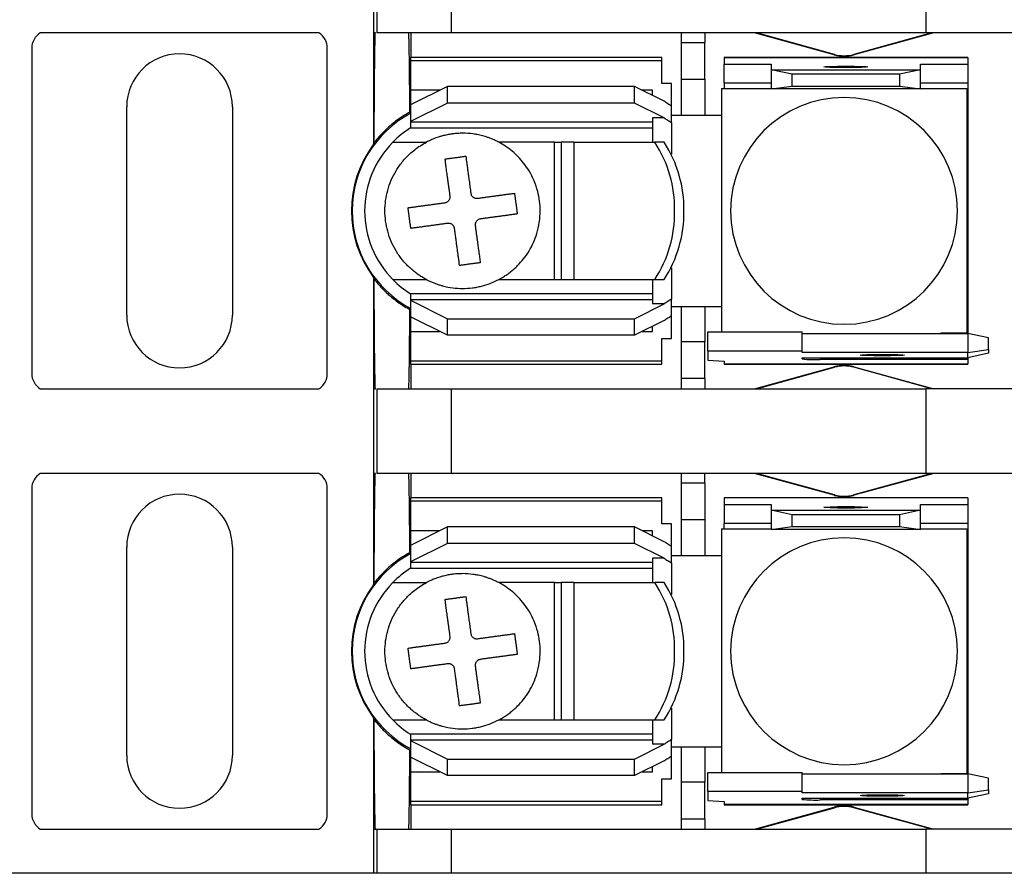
# Model space of a CAD drawing. Header units: millimetres. Extents: x 19 to 819, y 19 to 629.
# Tile 6 of 17: x 194 to 236, y 462 to 498. Entities that reach past the tile are written whole.
import ezdxf

# ---------------------------------------------------------------- set-up
doc = ezdxf.new("R2010")
doc.units = ezdxf.units.MM
doc.header["$LTSCALE"] = 3

msp = doc.modelspace()

# ---------------------------------------------------------------- linework, layer by layer
for p, q in [((209.214, 501.512), (209.214, 497.91)), ((209.353, 501.512), (209.353, 497.91)), ((212.528, 497.91), (212.528, 501.512)), ((232.709, 501.512), (232.709, 497.91)), ((206.885, 497.91), (195.033, 497.91)), ((209.29, 497.91), (209.214, 497.91)), ((209.214, 497.91), (209.214, 493.173)), ((212.528, 497.91), (209.353, 497.91)), ((210.801, 497.91), (210.801, 496.869)), ((232.709, 497.91), (212.528, 497.91)), ((222.295, 497.91), (222.295, 497.499)), ((223.311, 497.91), (223.311, 497.499)), ((228.811, 496.976), (225.419, 497.91)), ((228.817, 496.997), (225.503, 497.91)), ((232.956, 497.91), (229.641, 496.997)), ((233.039, 497.91), (229.647, 496.976)), ((239.059, 497.91), (232.709, 497.91)), ((194.672, 497.262), (194.672, 483.419)), ((207.245, 483.419), (207.245, 497.262)), ((222.295, 497.499), (223.311, 497.499)), ((222.295, 497.499), (222.295, 495.946)), ((223.311, 495.946), (223.311, 497.499)), ((221.482, 496.869), (210.789, 496.869)), ((210.789, 496.869), (210.789, 496.737)), ((221.482, 496.737), (221.482, 496.869)), ((234.487, 496.869), (224.124, 496.869)), ((224.124, 496.869), (224.124, 496.868)), ((224.124, 496.868), (224.124, 496.585)), ((224.124, 496.868), (234.487, 496.868)), ((228.811, 496.976), (228.817, 496.997)), ((229.641, 496.997), (229.647, 496.976)), ((234.487, 496.868), (234.487, 496.585)), ((210.789, 496.737), (221.482, 496.737)), ((210.789, 496.737), (210.789, 495.472)), ((221.482, 495.766), (221.482, 496.737)), ((224.124, 496.585), (226.13, 496.585)), ((224.124, 495.773), (224.124, 496.585)), ((226.13, 496.585), (226.13, 496.339)), ((226.13, 496.339), (226.13, 495.527)), ((227.019, 496.152), (226.13, 496.339)), ((226.13, 496.339), (232.48, 496.339)), ((232.48, 496.339), (231.591, 496.152)), ((232.48, 496.339), (232.48, 496.585)), ((232.48, 496.585), (234.487, 496.585)), ((232.48, 495.527), (232.48, 496.339)), ((234.487, 496.585), (234.487, 495.773)), ((222.295, 495.946), (223.311, 495.946)), ((222.295, 495.946), (222.295, 494.405)), ((223.311, 495.946), (223.311, 494.405)), ((227.019, 495.653), (227.019, 496.152)), ((231.591, 496.152), (227.019, 496.152)), ((231.591, 496.152), (231.591, 495.653)), ((212.363, 495.634), (210.789, 494.847)), ((220.314, 495.634), (212.363, 495.634)), ((212.363, 494.93), (212.363, 495.634)), ((220.314, 494.93), (220.314, 495.634)), ((221.574, 495.004), (220.314, 495.634)), ((221.888, 495.766), (221.482, 495.766)), ((221.888, 494.795), (221.888, 495.766)), ((224.01, 495.55), (224.01, 494.342)), ((224.01, 495.55), (226.13, 495.55)), ((226.13, 495.773), (224.124, 495.773)), ((224.124, 495.773), (224.124, 495.55)), ((226.13, 495.527), (227.019, 495.653)), ((232.48, 495.527), (226.13, 495.527)), ((227.019, 495.653), (231.591, 495.653)), ((231.591, 495.653), (232.48, 495.527)), ((234.487, 495.773), (232.48, 495.773)), ((232.48, 495.55), (234.448, 495.55)), ((234.448, 495.55), (234.448, 485.132)), ((234.487, 495.773), (234.487, 494.913)), ((212.038, 495.472), (210.789, 495.472)), ((210.789, 495.472), (210.789, 494.814)), ((221.076, 495.472), (220.639, 495.472)), ((221.076, 495.253), (221.076, 495.472)), ((198.711, 485.909), (198.711, 494.773)), ((203.207, 494.773), (203.207, 485.909)), ((212.363, 494.93), (210.789, 494.143)), ((210.789, 494.847), (210.789, 494.143)), ((220.314, 494.93), (212.363, 494.93)), ((221.574, 494.3), (220.314, 494.93)), ((221.888, 494.098), (221.888, 494.795)), ((234.487, 494.913), (234.448, 494.913)), ((234.487, 494.913), (234.487, 485.769)), ((221.574, 494.3), (221.076, 494.3)), ((221.076, 494.3), (221.076, 493.262)), ((222.295, 494.405), (221.888, 494.405)), ((223.311, 494.405), (222.295, 494.405)), ((224.01, 494.405), (223.311, 494.405)), ((224.009, 494.291), (224.009, 486.391)), ((210.789, 494.143), (210.789, 494.117)), ((221.076, 494.117), (210.789, 494.117)), ((210.789, 494.117), (210.789, 493.872)), ((210.789, 493.872), (221.076, 493.872)), ((221.888, 494.098), (221.888, 492.759)), ((209.214, 493.173), (209.239, 493.248)), ((210.029, 493.262), (211.459, 493.262)), ((216.91, 493.262), (214.538, 493.262)), ((216.91, 487.42), (216.91, 493.262)), ((216.91, 493.262), (217.189, 493.262)), ((217.189, 493.262), (217.189, 487.42)), ((217.725, 493.262), (217.189, 493.262)), ((217.725, 493.262), (221.174, 493.262)), ((217.725, 493.262), (217.725, 487.42)), ((221.57, 493.262), (221.174, 493.262)), ((221.888, 487.923), (221.888, 486.584)), ((209.214, 487.509), (209.214, 482.772)), ((209.239, 487.434), (209.214, 487.509)), ((210.029, 487.42), (211.459, 487.42)), ((214.538, 487.42), (216.91, 487.42)), ((216.91, 487.42), (217.189, 487.42)), ((217.189, 487.42), (217.725, 487.42)), ((217.725, 487.42), (221.174, 487.42)), ((221.076, 487.42), (221.076, 486.381)), ((221.174, 487.42), (221.57, 487.42)), ((221.076, 486.81), (210.789, 486.81)), ((210.789, 486.81), (210.789, 486.565)), ((210.789, 486.565), (210.789, 486.539)), ((210.789, 486.565), (221.076, 486.565)), ((210.789, 486.539), (212.363, 485.751)), ((210.789, 486.539), (210.789, 485.835)), ((220.314, 485.751), (221.574, 486.381)), ((221.574, 486.381), (221.076, 486.381)), ((221.888, 485.886), (221.888, 486.584)), ((224.01, 486.339), (224.01, 485.186)), ((210.789, 485.867), (210.789, 485.21)), ((221.888, 486.277), (222.295, 486.277)), ((221.888, 484.916), (221.888, 485.886)), ((222.295, 486.277), (223.311, 486.277)), ((222.295, 486.277), (222.295, 484.769)), ((223.311, 486.277), (223.311, 484.769)), ((223.311, 486.277), (224.01, 486.277)), ((212.363, 485.048), (210.789, 485.835)), ((212.363, 485.751), (220.314, 485.751)), ((212.363, 485.048), (212.363, 485.751)), ((220.314, 485.048), (220.314, 485.751)), ((221.574, 485.678), (220.314, 485.048)), ((234.448, 485.769), (234.487, 485.769)), ((234.487, 485.769), (234.487, 485.126)), ((210.789, 485.21), (212.038, 485.21)), ((210.789, 485.21), (210.789, 483.945)), ((220.314, 485.048), (212.363, 485.048)), ((220.639, 485.21), (221.076, 485.21)), ((221.076, 485.21), (221.076, 485.429)), ((223.438, 485.186), (227.451, 485.186)), ((223.438, 484.373), (223.438, 485.186)), ((227.451, 484.373), (227.451, 485.186)), ((227.451, 485.126), (234.487, 485.126)), ((234.448, 485.132), (233.344, 485.132)), ((234.487, 485.126), (234.487, 484.313)), ((235.376, 484.938), (234.487, 485.126)), ((221.482, 484.916), (221.888, 484.916)), ((221.482, 483.945), (221.482, 484.916)), ((223.311, 484.769), (222.295, 484.769)), ((222.295, 484.769), (222.295, 483.202)), ((223.311, 483.202), (223.311, 484.769)), ((235.376, 484.439), (235.376, 484.938)), ((227.451, 484.373), (223.438, 484.373)), ((223.438, 484.373), (223.438, 483.992)), ((227.451, 484.313), (227.451, 484.373)), ((234.487, 484.313), (227.451, 484.313)), ((234.487, 484.313), (235.376, 484.439)), ((234.487, 484.092), (234.487, 484.313)), ((235.376, 484.28), (234.487, 484.092)), ((235.376, 484.439), (235.376, 484.28)), ((221.482, 483.945), (210.789, 483.945)), ((210.789, 483.945), (210.789, 483.813)), ((210.789, 483.813), (221.482, 483.813)), ((210.801, 483.813), (210.801, 482.772)), ((221.482, 483.813), (221.482, 483.945)), ((223.438, 483.992), (224.124, 483.951)), ((224.124, 483.951), (224.124, 483.814)), ((234.487, 483.814), (224.124, 483.814)), ((224.124, 483.814), (224.124, 483.813)), ((224.124, 483.813), (234.487, 483.813)), ((227.451, 484.092), (234.487, 484.092)), ((227.451, 484.039), (227.451, 484.092)), ((228.213, 484.092), (228.213, 484.012)), ((234.487, 484.012), (228.213, 484.012)), ((234.487, 484.092), (234.487, 484.012)), ((234.487, 484.012), (234.487, 483.814)), ((234.487, 483.813), (234.487, 483.814)), ((225.419, 482.772), (228.811, 483.706)), ((225.503, 482.772), (228.817, 483.684)), ((228.817, 483.684), (228.811, 483.706)), ((229.647, 483.706), (229.641, 483.684)), ((232.956, 482.772), (229.641, 483.684)), ((229.647, 483.706), (233.039, 482.772)), ((223.311, 483.202), (222.295, 483.202)), ((222.295, 483.202), (222.295, 482.772)), ((223.311, 483.202), (223.311, 482.772)), ((195.033, 482.772), (206.885, 482.772)), ((209.214, 482.772), (209.214, 479.17)), ((209.214, 482.772), (209.29, 482.772)), ((209.353, 482.772), (209.353, 479.17)), ((209.353, 482.772), (212.528, 482.772)), ((212.528, 479.17), (212.528, 482.772)), ((212.528, 482.772), (232.709, 482.772)), ((232.709, 482.772), (232.709, 479.17)), ((239.059, 482.772), (232.709, 482.772)), ((206.885, 479.17), (195.033, 479.17)), ((209.29, 479.17), (209.214, 479.17)), ((209.214, 479.17), (209.214, 474.433)), ((212.528, 479.17), (209.353, 479.17)), ((210.801, 479.17), (210.801, 478.129)), ((232.709, 479.17), (212.528, 479.17)), ((222.295, 479.17), (222.295, 478.759)), ((223.311, 478.759), (223.311, 479.17)), ((228.811, 478.236), (225.419, 479.17)), ((228.817, 478.257), (225.503, 479.17)), ((232.956, 479.17), (229.641, 478.257)), ((233.039, 479.17), (229.647, 478.236)), ((239.059, 479.17), (232.709, 479.17)), ((223.311, 478.759), (222.295, 478.759)), ((222.295, 478.759), (222.295, 477.206)), ((223.311, 478.759), (223.311, 477.206)), ((194.672, 478.522), (194.672, 464.679)), ((207.245, 464.679), (207.245, 478.522)), ((221.482, 478.129), (210.789, 478.129)), ((210.789, 478.129), (210.789, 477.997)), ((210.789, 477.997), (221.482, 477.997)), ((210.789, 477.997), (210.789, 476.732)), ((221.482, 477.997), (221.482, 478.129)), ((221.482, 477.026), (221.482, 477.997)), ((234.487, 478.129), (224.124, 478.129)), ((224.124, 478.129), (224.124, 478.128)), ((224.124, 478.128), (224.124, 477.845)), ((234.487, 478.128), (224.124, 478.128)), ((228.811, 478.236), (228.817, 478.257)), ((229.641, 478.257), (229.647, 478.236)), ((234.487, 478.128), (234.487, 478.129)), ((234.487, 478.128), (234.487, 477.845)), ((224.124, 477.845), (226.13, 477.845)), ((224.124, 477.845), (224.124, 477.033)), ((226.13, 477.845), (226.13, 477.599)), ((227.019, 477.412), (226.13, 477.599)), ((226.13, 477.599), (232.48, 477.599)), ((226.13, 477.599), (226.13, 476.787)), ((232.48, 477.599), (231.591, 477.412)), ((232.48, 477.845), (234.487, 477.845)), ((232.48, 477.599), (232.48, 477.845)), ((232.48, 476.787), (232.48, 477.599)), ((234.487, 477.845), (234.487, 477.033)), ((222.295, 477.206), (223.311, 477.206)), ((222.295, 477.206), (222.295, 475.665)), ((223.311, 477.206), (223.311, 475.665)), ((227.019, 476.913), (227.019, 477.412)), ((231.591, 477.412), (227.019, 477.412)), ((231.591, 477.412), (231.591, 476.913)), ((212.363, 476.894), (210.789, 476.107)), ((212.038, 476.732), (210.789, 476.732)), ((210.789, 476.732), (210.789, 476.074)), ((212.363, 476.19), (212.363, 476.894)), ((220.314, 476.894), (212.363, 476.894)), ((220.314, 476.19), (220.314, 476.894)), ((221.574, 476.264), (220.314, 476.894)), ((221.076, 476.732), (220.639, 476.732)), ((221.076, 476.513), (221.076, 476.732)), ((221.888, 477.026), (221.482, 477.026)), ((221.888, 476.055), (221.888, 477.026)), ((224.01, 476.81), (224.01, 475.602)), ((224.01, 476.81), (226.13, 476.81)), ((226.13, 477.033), (224.124, 477.033)), ((224.124, 476.81), (224.124, 477.033)), ((226.13, 476.787), (227.019, 476.913)), ((232.48, 476.787), (226.13, 476.787)), ((227.019, 476.913), (231.591, 476.913)), ((231.591, 476.913), (232.48, 476.787)), ((234.487, 477.033), (232.48, 477.033)), ((232.48, 476.81), (234.448, 476.81)), ((234.448, 476.81), (234.448, 466.392)), ((234.487, 477.033), (234.487, 476.173)), ((198.711, 467.169), (198.711, 476.033)), ((203.207, 476.033), (203.207, 467.169)), ((212.363, 476.19), (210.789, 475.403)), ((210.789, 476.107), (210.789, 475.403)), ((220.314, 476.19), (212.363, 476.19)), ((221.574, 475.56), (220.314, 476.19)), ((221.888, 475.358), (221.888, 476.055)), ((234.487, 476.173), (234.448, 476.173)), ((234.487, 476.173), (234.487, 467.029)), ((210.789, 475.403), (210.789, 475.377)), ((221.574, 475.56), (221.076, 475.56)), ((221.076, 475.56), (221.076, 474.522)), ((222.295, 475.665), (221.888, 475.665)), ((223.311, 475.665), (222.295, 475.665)), ((224.01, 475.665), (223.311, 475.665)), ((224.009, 475.551), (224.009, 467.651)), ((221.076, 475.377), (210.789, 475.377)), ((210.789, 475.377), (210.789, 475.132)), ((210.789, 475.132), (221.076, 475.132)), ((221.888, 475.358), (221.888, 474.019)), ((209.214, 474.433), (209.239, 474.508)), ((210.029, 474.522), (211.459, 474.522)), ((216.91, 474.522), (214.538, 474.522)), ((216.91, 468.68), (216.91, 474.522)), ((216.91, 474.522), (217.189, 474.522)), ((217.189, 474.522), (217.189, 468.68)), ((217.725, 474.522), (217.189, 474.522)), ((217.725, 474.522), (221.174, 474.522)), ((217.725, 474.522), (217.725, 468.68)), ((221.57, 474.522), (221.174, 474.522)), ((221.888, 469.183), (221.888, 467.844)), ((209.214, 468.769), (209.214, 464.032)), ((209.239, 468.694), (209.214, 468.769)), ((210.029, 468.68), (211.459, 468.68)), ((214.538, 468.68), (216.91, 468.68)), ((216.91, 468.68), (217.189, 468.68)), ((217.189, 468.68), (217.725, 468.68)), ((217.725, 468.68), (221.174, 468.68)), ((221.076, 468.68), (221.076, 467.641)), ((221.174, 468.68), (221.57, 468.68)), ((221.076, 468.07), (210.789, 468.07)), ((210.789, 468.07), (210.789, 467.825)), ((210.789, 467.825), (210.789, 467.799)), ((210.789, 467.825), (221.076, 467.825)), ((210.789, 467.799), (212.363, 467.011)), ((210.789, 467.799), (210.789, 467.095)), ((220.314, 467.011), (221.574, 467.641)), ((221.574, 467.641), (221.076, 467.641)), ((221.888, 467.146), (221.888, 467.844)), ((221.888, 467.537), (222.295, 467.537)), ((222.295, 467.537), (223.311, 467.537)), ((222.295, 467.537), (222.295, 466.029)), ((223.311, 467.537), (223.311, 466.029)), ((223.311, 467.537), (224.01, 467.537)), ((224.01, 467.599), (224.01, 466.446)), ((210.789, 467.127), (210.789, 466.47)), ((212.363, 466.308), (210.789, 467.095)), ((221.888, 466.176), (221.888, 467.146)), ((234.448, 467.029), (234.487, 467.029)), ((234.487, 467.029), (234.487, 466.386)), ((212.363, 467.011), (220.314, 467.011)), ((212.363, 466.308), (212.363, 467.011)), ((220.314, 466.308), (220.314, 467.011)), ((221.574, 466.938), (220.314, 466.308)), ((221.076, 466.47), (221.076, 466.689)), ((210.789, 466.47), (212.038, 466.47)), ((210.789, 466.47), (210.789, 465.205)), ((220.314, 466.308), (212.363, 466.308)), ((220.639, 466.47), (221.076, 466.47)), ((223.438, 466.446), (227.451, 466.446)), ((223.438, 465.633), (223.438, 466.446)), ((227.451, 465.633), (227.451, 466.446)), ((227.451, 466.386), (234.487, 466.386)), ((234.448, 466.392), (233.344, 466.392)), ((234.487, 466.386), (234.487, 465.573)), ((235.376, 466.198), (234.487, 466.386)), ((235.376, 465.699), (235.376, 466.198)), ((221.482, 466.176), (221.888, 466.176)), ((221.482, 465.205), (221.482, 466.176)), ((223.311, 466.029), (222.295, 466.029)), ((222.295, 466.029), (222.295, 464.462)), ((223.311, 464.462), (223.311, 466.029)), ((223.438, 465.633), (223.438, 465.252)), ((227.451, 465.633), (223.438, 465.633)), ((227.451, 465.573), (227.451, 465.633)), ((234.487, 465.573), (227.451, 465.573)), ((227.451, 465.352), (234.487, 465.352)), ((227.451, 465.299), (227.451, 465.352)), ((228.213, 465.352), (228.213, 465.272)), ((234.487, 465.573), (235.376, 465.699)), ((234.487, 465.352), (234.487, 465.573)), ((235.376, 465.54), (234.487, 465.352)), ((234.487, 465.352), (234.487, 465.272)), ((235.376, 465.699), (235.376, 465.54)), ((221.482, 465.205), (210.789, 465.205)), ((210.789, 465.205), (210.789, 465.073)), ((210.789, 465.073), (221.482, 465.073)), ((210.801, 465.073), (210.801, 464.032)), ((221.482, 465.073), (221.482, 465.205)), ((223.438, 465.252), (224.124, 465.211)), ((224.124, 465.211), (224.124, 465.074)), ((234.487, 465.074), (224.124, 465.074)), ((224.124, 465.074), (224.124, 465.073)), ((224.124, 465.073), (234.487, 465.073)), ((225.419, 464.032), (228.811, 464.966)), ((225.503, 464.032), (228.817, 464.944)), ((234.487, 465.272), (228.213, 465.272)), ((228.817, 464.944), (228.811, 464.966)), ((229.647, 464.966), (229.641, 464.944)), ((232.956, 464.032), (229.641, 464.944)), ((229.647, 464.966), (233.039, 464.032)), ((234.487, 465.272), (234.487, 465.074)), ((234.487, 465.073), (234.487, 465.074)), ((223.311, 464.462), (222.295, 464.462)), ((222.295, 464.462), (222.295, 464.032)), ((223.311, 464.462), (223.311, 464.032)), ((195.033, 464.032), (206.885, 464.032)), ((209.214, 464.032), (209.214, 462.152)), ((209.214, 464.032), (209.29, 464.032)), ((209.29, 464.032), (209.353, 464.032)), ((209.353, 464.032), (209.353, 462.152)), ((209.353, 464.032), (212.528, 464.032)), ((212.528, 462.152), (212.528, 464.032)), ((212.528, 464.032), (232.709, 464.032)), ((232.709, 464.032), (232.709, 462.152)), ((239.059, 464.032), (232.709, 464.032)), ((209.214, 462.152), (192.704, 462.152)), ((209.353, 462.152), (209.214, 462.152)), ((212.528, 462.152), (209.353, 462.152)), ((232.709, 462.152), (212.528, 462.152)), ((239.059, 462.152), (232.709, 462.152))]:
    msp.add_line(p, q)
at = {"flags": 128}
for points in [[(229.305, 496.433), (228.946, 496.436), (228.641, 496.443), (228.437, 496.454), (228.365, 496.466), (228.437, 496.479), (228.641, 496.489), (228.946, 496.497), (229.305, 496.499)], [(229.305, 496.499), (229.665, 496.497), (229.97, 496.489), (230.174, 496.479), (230.245, 496.466), (230.174, 496.454), (229.97, 496.443), (229.665, 496.436), (229.305, 496.433)], [(230.855, 484.17), (230.495, 484.172), (230.19, 484.179), (229.986, 484.19), (229.915, 484.203), (229.986, 484.215), (230.19, 484.226), (230.495, 484.233), (230.855, 484.235)], [(230.855, 484.235), (231.214, 484.233), (231.519, 484.226), (231.723, 484.215), (231.794, 484.203), (231.723, 484.19), (231.519, 484.179), (231.214, 484.172), (230.855, 484.17)], [(229.305, 477.693), (228.946, 477.696), (228.641, 477.703), (228.437, 477.714), (228.365, 477.726), (228.437, 477.739), (228.641, 477.749), (228.946, 477.757), (229.305, 477.759)], [(229.305, 477.759), (229.665, 477.757), (229.97, 477.749), (230.174, 477.739), (230.245, 477.726), (230.174, 477.714), (229.97, 477.703), (229.665, 477.696), (229.305, 477.693)], [(230.855, 465.43), (230.495, 465.432), (230.19, 465.439), (229.986, 465.45), (229.915, 465.463), (229.986, 465.475), (230.19, 465.486), (230.495, 465.493), (230.855, 465.495)], [(230.855, 465.495), (231.214, 465.493), (231.519, 465.486), (231.723, 465.475), (231.794, 465.463), (231.723, 465.45), (231.519, 465.439), (231.214, 465.432), (230.855, 465.43)]]:
    msp.add_lwpolyline(points, dxfattribs=at)
for centre, radius, start, end in [((195.434, 497.262), 0.762, 121.7883, 180), ((206.483, 497.262), 0.762, 0, 58.2117), ((200.959, 494.773), 2.248, 0, 180), ((229.229, 498.494), 1.575, 254.6031, 285.3969), ((229.229, 498.494), 1.553, 254.6031, 285.3969), ((229.229, 490.341), 4.826, 90, 270), ((229.229, 490.341), 4.826, 270, 90), ((212.998, 490.341), 4.699, 117.8765, 242.1235), ((225.279, 494.291), 1.27, 177.6607, 180), ((212.998, 490.341), 4.166, 122.0384, 135.4751), ((212.998, 490.341), 4.727, 143.1955, 216.8045), ((212.998, 490.341), 4.166, 135.4751, 180), ((216.853, 490.428), 5.167, 359.0311, 33.2566), ((217.249, 490.428), 5.167, 359.0311, 33.2566), ((212.998, 490.341), 4.166, 180, 224.5249), ((216.853, 490.254), 5.167, 326.7434, 0.9689), ((217.249, 490.254), 5.167, 326.7434, 0.9689), ((212.998, 490.341), 4.166, 224.5249, 237.9616), ((225.279, 486.391), 1.27, 180, 182.3393), ((200.959, 485.909), 2.248, 180, 0), ((233.179, 486.391), 1.27, 274.8288, 277.4765), ((228.023, 489.491), 5.482, 264.0133, 271.9891), ((195.434, 483.419), 0.762, 180, 238.2117), ((206.483, 483.419), 0.762, 301.7883, 0), ((229.229, 482.188), 1.575, 90, 105.3969), ((229.229, 482.188), 1.553, 90, 105.3969), ((229.229, 482.188), 1.575, 74.6031, 90), ((229.229, 482.188), 1.553, 74.6031, 90), ((195.434, 478.522), 0.762, 121.7883, 180), ((206.483, 478.522), 0.762, 0, 58.2117), ((200.959, 476.033), 2.248, 0, 180), ((229.229, 479.754), 1.575, 254.6031, 285.3969), ((229.229, 479.754), 1.553, 254.6031, 285.3969), ((229.229, 471.601), 4.826, 90, 270), ((229.229, 471.601), 4.826, 270, 90), ((212.998, 471.601), 4.699, 117.8765, 242.1235), ((225.279, 475.551), 1.27, 177.6607, 180), ((212.998, 471.601), 4.166, 122.0384, 135.4751), ((212.998, 471.601), 4.727, 143.1955, 216.8045), ((212.998, 471.601), 4.166, 135.4751, 180), ((216.853, 471.688), 5.167, 359.0311, 33.2566), ((217.249, 471.688), 5.167, 359.0311, 33.2566), ((212.998, 471.601), 4.166, 180, 224.5249), ((216.853, 471.514), 5.167, 326.7434, 0.9689), ((217.249, 471.514), 5.167, 326.7434, 0.9689), ((212.998, 471.601), 4.166, 224.5249, 237.9616), ((225.279, 467.651), 1.27, 180, 182.3393), ((200.959, 467.169), 2.248, 180, 0), ((233.179, 467.651), 1.27, 274.8288, 277.4765), ((228.023, 470.751), 5.482, 264.0133, 271.9891), ((229.229, 463.448), 1.575, 90, 105.3969), ((229.229, 463.448), 1.553, 90, 105.3969), ((229.229, 463.448), 1.575, 74.6031, 90), ((229.229, 463.448), 1.553, 74.6031, 90), ((195.434, 464.679), 0.762, 180, 238.2117), ((206.483, 464.679), 0.762, 301.7883, 0)]:
    msp.add_arc(centre, radius, start, end)
for points, knots in [([(209.239, 493.248), (209.24, 493.331), (209.24, 493.498), (209.241, 493.742), (209.242, 493.981), (209.243, 494.216), (209.245, 494.446), (209.246, 494.672), (209.249, 495.085), (209.253, 495.657), (209.259, 496.324), (209.266, 496.896), (209.272, 497.283), (209.278, 497.535), (209.282, 497.692), (209.286, 497.821), (209.288, 497.88), (209.29, 497.91)], [0, 0, 0, 0, 0.0349468, 0.0697671, 0.104504, 0.1392004, 0.1738997, 0.2086451, 0.2434798, 0.3700635, 0.4960623, 0.6235933, 0.7506562, 0.8141554, 0.8780999, 0.9395213, 1, 1, 1, 1]), ([(210.698, 497.91), (210.698, 497.892), (210.7, 497.858), (210.702, 497.795), (210.704, 497.724), (210.707, 497.646), (210.709, 497.56), (210.711, 497.467), (210.713, 497.368), (210.715, 497.263), (210.717, 497.153), (210.718, 497.039), (210.72, 496.92), (210.722, 496.797), (210.724, 496.672), (210.725, 496.543), (210.727, 496.412), (210.728, 496.279), (210.73, 496.145), (210.731, 496.009), (210.732, 495.873), (210.734, 495.736), (210.735, 495.599), (210.736, 495.462), (210.737, 495.325), (210.738, 495.19), (210.739, 495.055), (210.74, 494.922), (210.741, 494.79), (210.742, 494.66), (210.742, 494.573), (210.742, 494.53)], [0, 0, 0, 0, 0.044579, 0.088437, 0.131574, 0.173989, 0.215684, 0.256657, 0.296909, 0.33644, 0.37525, 0.413338, 0.450706, 0.487352, 0.523278, 0.558482, 0.592964, 0.626726, 0.659767, 0.692086, 0.723684, 0.754561, 0.784717, 0.814151, 0.842865, 0.870857, 0.898128, 0.924678, 0.950506, 0.975614, 1, 1, 1, 1]), ([(221.888, 494.795), (221.836, 494.829), (221.731, 494.897), (221.626, 494.969), (221.574, 495.004)], [0, 0, 0, 0, 0.500669, 1, 1, 1, 1]), ([(210.742, 494.53), (210.684, 494.498), (210.568, 494.433), (210.398, 494.326), (210.232, 494.212), (210.07, 494.09), (209.881, 493.934), (209.671, 493.741), (209.445, 493.505), (209.308, 493.334), (209.239, 493.248)], [0, 0, 0, 0, 0.099539, 0.199808, 0.300969, 0.403179, 0.506593, 0.670843, 0.835112, 1, 1, 1, 1]), ([(221.574, 494.3), (221.626, 494.266), (221.731, 494.197), (221.836, 494.131), (221.888, 494.098)], [0, 0, 0, 0, 0.499491, 1, 1, 1, 1]), ([(214.538, 493.262), (214.486, 493.288), (214.386, 493.339), (214.237, 493.403), (214.097, 493.456), (213.968, 493.498), (213.812, 493.543), (213.638, 493.583), (213.356, 493.629), (213.078, 493.647), (212.829, 493.64), (212.693, 493.629), (212.609, 493.62), (212.541, 493.611), (212.474, 493.601), (212.356, 493.581), (212.202, 493.547), (212.007, 493.493), (211.826, 493.43), (211.635, 493.351), (211.521, 493.293), (211.459, 493.262)], [0, 0, 0, 0, 0.054635, 0.105228, 0.151787, 0.194315, 0.232815, 0.303329, 0.362078, 0.499963, 0.563543, 0.595372, 0.627232, 0.643175, 0.659127, 0.691061, 0.755061, 0.806923, 0.880362, 0.934391, 1, 1, 1, 1]), ([(211.459, 487.42), (211.407, 487.448), (211.304, 487.504), (211.156, 487.599), (211.013, 487.701), (210.875, 487.81), (210.674, 487.989), (210.425, 488.255), (210.162, 488.629), (209.953, 489.037), (209.757, 489.601), (209.657, 490.341), (209.757, 491.08), (209.953, 491.645), (210.162, 492.052), (210.425, 492.427), (210.7, 492.721), (210.964, 492.947), (211.203, 493.119), (211.373, 493.214), (211.459, 493.262)], [0, 0, 0, 0, 0.024593, 0.049098, 0.073585, 0.098125, 0.122785, 0.186376, 0.250181, 0.313767, 0.377576, 0.500012, 0.622447, 0.686038, 0.749843, 0.813429, 0.877238, 0.918163, 0.958975, 1, 1, 1, 1]), ([(214.538, 487.42), (214.591, 487.449), (214.699, 487.508), (214.858, 487.611), (215.021, 487.728), (215.184, 487.863), (215.38, 488.047), (215.604, 488.3), (215.908, 488.739), (216.211, 489.416), (216.342, 490.293), (216.225, 491.217), (215.94, 491.893), (215.619, 492.361), (215.377, 492.641), (215.113, 492.884), (214.835, 493.094), (214.636, 493.207), (214.538, 493.262)], [0, 0, 0, 0, 0.0250862, 0.0515673, 0.079533, 0.1090416, 0.140128, 0.1923771, 0.2503544, 0.3632518, 0.5000053, 0.6167358, 0.7496731, 0.8027465, 0.8542932, 0.9043359, 0.9528978, 1, 1, 1, 1]), ([(212.255, 492.547), (212.304, 492.554), (212.401, 492.567), (212.548, 492.587), (212.696, 492.607), (212.843, 492.627), (212.99, 492.647), (213.087, 492.66), (213.136, 492.667)], [0, 0, 0, 0, 0.167136, 0.333688, 0.499952, 0.666228, 0.832811, 1, 1, 1, 1]), ([(213.136, 492.667), (213.142, 492.625), (213.154, 492.537), (213.174, 492.391), (213.196, 492.227), (213.221, 492.042), (213.249, 491.836), (213.28, 491.609), (213.314, 491.36), (213.337, 491.184), (213.35, 491.094)], [0, 0, 0, 0, 0.0945812, 0.1978404, 0.3097861, 0.4304235, 0.5597566, 0.697791, 0.8445347, 1, 1, 1, 1]), ([(212.469, 490.974), (212.461, 491.035), (212.444, 491.155), (212.421, 491.328), (212.398, 491.491), (212.377, 491.645), (212.358, 491.789), (212.339, 491.924), (212.322, 492.049), (212.307, 492.166), (212.292, 492.273), (212.279, 492.372), (212.267, 492.463), (212.259, 492.52), (212.255, 492.547)], [0, 0, 0, 0, 0.104633, 0.205383, 0.302256, 0.395255, 0.484382, 0.569639, 0.651028, 0.72855, 0.802206, 0.871998, 0.937929, 1, 1, 1, 1]), ([(212.419, 490.786), (212.428, 490.799), (212.447, 490.826), (212.464, 490.873), (212.473, 490.923), (212.47, 490.957), (212.469, 490.974)], [0, 0, 0, 0, 0.241987, 0.484237, 0.741934, 1, 1, 1, 1]), ([(213.35, 491.094), (213.353, 491.077), (213.359, 491.044), (213.382, 490.998), (213.41, 490.957), (213.435, 490.936), (213.448, 490.926)], [0, 0, 0, 0, 0.2578936, 0.5155054, 0.7578275, 1, 1, 1, 1]), ([(213.448, 490.926), (213.462, 490.916), (213.489, 490.897), (213.536, 490.88), (213.586, 490.872), (213.619, 490.875), (213.636, 490.876)], [0, 0, 0, 0, 0.252596, 0.496698, 0.742523, 1, 1, 1, 1]), ([(213.636, 490.876), (213.691, 490.884), (213.803, 490.899), (213.969, 490.921), (214.134, 490.944), (214.297, 490.966), (214.458, 490.988), (214.617, 491.009), (214.772, 491.03), (214.922, 491.051), (215.069, 491.071), (215.162, 491.083), (215.209, 491.09)], [0, 0, 0, 0, 0.095565, 0.192032, 0.289432, 0.387799, 0.487164, 0.587558, 0.689011, 0.79155, 0.895205, 1, 1, 1, 1]), ([(215.209, 491.09), (215.215, 491.042), (215.228, 490.946), (215.248, 490.801), (215.267, 490.654), (215.287, 490.506), (215.308, 490.357), (215.321, 490.258), (215.328, 490.209)], [0, 0, 0, 0, 0.163609, 0.328093, 0.493699, 0.660695, 0.829365, 1, 1, 1, 1]), ([(210.678, 490.474), (210.725, 490.481), (210.818, 490.493), (210.965, 490.513), (211.116, 490.534), (211.271, 490.555), (211.429, 490.576), (211.59, 490.598), (211.753, 490.62), (211.918, 490.643), (212.084, 490.665), (212.196, 490.68), (212.251, 490.688)], [0, 0, 0, 0, 0.1047487, 0.2083671, 0.3108812, 0.4123183, 0.5127072, 0.6120775, 0.71046, 0.8078863, 0.9043887, 1, 1, 1, 1]), ([(210.798, 489.594), (210.791, 489.644), (210.778, 489.744), (210.757, 489.894), (210.737, 490.042), (210.717, 490.189), (210.698, 490.333), (210.685, 490.427), (210.678, 490.474)], [0, 0, 0, 0, 0.172746, 0.342693, 0.510122, 0.675308, 0.838517, 1, 1, 1, 1]), ([(212.251, 490.688), (212.268, 490.691), (212.301, 490.697), (212.346, 490.718), (212.387, 490.747), (212.408, 490.773), (212.419, 490.786)], [0, 0, 0, 0, 0.2574119, 0.5032139, 0.7473387, 1, 1, 1, 1]), ([(215.328, 490.209), (215.282, 490.202), (215.19, 490.19), (215.043, 490.17), (214.893, 490.149), (214.738, 490.128), (214.58, 490.107), (214.419, 490.085), (214.255, 490.063), (214.09, 490.041), (213.924, 490.018), (213.811, 490.003), (213.755, 489.995)], [0, 0, 0, 0, 0.104234, 0.207504, 0.309816, 0.411178, 0.511599, 0.611089, 0.709662, 0.807328, 0.904103, 1, 1, 1, 1]), ([(212.371, 489.807), (212.315, 489.8), (212.203, 489.784), (212.036, 489.762), (211.871, 489.739), (211.708, 489.717), (211.547, 489.695), (211.388, 489.674), (211.234, 489.653), (211.083, 489.632), (210.937, 489.612), (210.844, 489.6), (210.798, 489.594)], [0, 0, 0, 0, 0.09594, 0.192747, 0.290438, 0.389024, 0.48852, 0.588936, 0.690283, 0.792571, 0.895808, 1, 1, 1, 1]), ([(212.559, 489.758), (212.545, 489.767), (212.519, 489.785), (212.472, 489.802), (212.422, 489.811), (212.388, 489.808), (212.371, 489.807)], [0, 0, 0, 0, 0.241807, 0.484528, 0.741313, 1, 1, 1, 1]), ([(212.657, 489.59), (212.654, 489.606), (212.647, 489.64), (212.625, 489.685), (212.596, 489.726), (212.571, 489.747), (212.559, 489.758)], [0, 0, 0, 0, 0.258854, 0.515761, 0.75842, 1, 1, 1, 1]), ([(213.587, 489.897), (213.579, 489.886), (213.563, 489.863), (213.547, 489.825), (213.537, 489.785), (213.536, 489.757), (213.535, 489.743)], [0, 0, 0, 0, 0.251864, 0.497606, 0.744566, 1, 1, 1, 1]), ([(213.538, 489.709), (213.546, 489.651), (213.561, 489.535), (213.584, 489.365), (213.606, 489.202), (213.628, 489.045), (213.648, 488.894), (213.667, 488.751), (213.686, 488.614), (213.704, 488.484), (213.721, 488.361), (213.736, 488.245), (213.746, 488.172), (213.751, 488.136)], [0, 0, 0, 0, 0.100543, 0.199146, 0.295814, 0.390552, 0.483364, 0.574254, 0.663226, 0.750284, 0.835431, 0.918669, 1, 1, 1, 1]), ([(213.755, 489.995), (213.738, 489.992), (213.705, 489.985), (213.659, 489.963), (213.619, 489.934), (213.598, 489.91), (213.587, 489.897)], [0, 0, 0, 0, 0.258819, 0.515795, 0.758326, 1, 1, 1, 1]), ([(212.87, 488.017), (212.864, 488.061), (212.852, 488.151), (212.833, 488.296), (212.812, 488.451), (212.789, 488.616), (212.766, 488.791), (212.74, 488.977), (212.714, 489.172), (212.686, 489.377), (212.666, 489.518), (212.657, 489.59)], [0, 0, 0, 0, 0.0996682, 0.2021849, 0.3075538, 0.4157798, 0.5268689, 0.6408278, 0.7576641, 0.8773855, 1, 1, 1, 1]), ([(213.751, 488.136), (213.703, 488.13), (213.606, 488.116), (213.459, 488.096), (213.311, 488.076), (213.163, 488.056), (213.016, 488.036), (212.919, 488.023), (212.87, 488.017)], [0, 0, 0, 0, 0.166634, 0.333317, 0.500021, 0.666721, 0.83339, 1, 1, 1, 1]), ([(209.29, 482.772), (209.289, 482.789), (209.287, 482.822), (209.285, 482.884), (209.283, 482.956), (209.281, 483.037), (209.278, 483.128), (209.276, 483.228), (209.272, 483.432), (209.266, 483.785), (209.259, 484.357), (209.253, 485.025), (209.248, 485.648), (209.245, 486.176), (209.243, 486.58), (209.241, 486.999), (209.24, 487.288), (209.239, 487.434)], [0, 0, 0, 0, 0.035607, 0.071142, 0.106654, 0.142188, 0.177791, 0.213511, 0.249392, 0.376425, 0.503955, 0.629881, 0.756563, 0.817391, 0.878085, 0.938877, 1, 1, 1, 1]), ([(209.239, 487.434), (209.28, 487.382), (209.362, 487.279), (209.491, 487.131), (209.626, 486.988), (209.766, 486.852), (209.948, 486.69), (210.175, 486.509), (210.451, 486.317), (210.646, 486.207), (210.742, 486.152)], [0, 0, 0, 0, 0.099024, 0.197753, 0.296316, 0.394844, 0.493467, 0.665086, 0.833687, 1, 1, 1, 1]), ([(211.459, 487.42), (211.507, 487.395), (211.601, 487.348), (211.743, 487.286), (211.882, 487.232), (212.018, 487.187), (212.25, 487.12), (212.576, 487.057), (212.997, 487.03), (213.338, 487.052), (213.608, 487.093), (213.865, 487.15), (214.181, 487.247), (214.417, 487.361), (214.538, 487.42)], [0, 0, 0, 0, 0.0504718, 0.0989497, 0.1454702, 0.1900862, 0.2328716, 0.3714316, 0.5000213, 0.627253, 0.6909888, 0.7551046, 0.8738262, 1, 1, 1, 1]), ([(221.888, 486.584), (221.836, 486.551), (221.731, 486.485), (221.626, 486.416), (221.574, 486.381)], [0, 0, 0, 0, 0.49983, 1, 1, 1, 1]), ([(210.742, 486.152), (210.742, 486.073), (210.741, 485.915), (210.739, 485.683), (210.738, 485.453), (210.736, 485.226), (210.734, 485.003), (210.732, 484.784), (210.73, 484.571), (210.728, 484.364), (210.726, 484.164), (210.724, 483.972), (210.721, 483.79), (210.719, 483.617), (210.716, 483.455), (210.713, 483.305), (210.71, 483.167), (210.707, 483.044), (210.704, 482.936), (210.701, 482.843), (210.699, 482.796), (210.698, 482.772)], [0, 0, 0, 0, 0.0447663, 0.0904065, 0.1369207, 0.1843088, 0.2325709, 0.2817069, 0.3317168, 0.3826006, 0.4343583, 0.48699, 0.5404955, 0.594875, 0.6501283, 0.7062556, 0.7632567, 0.8211317, 0.8798806, 0.9395034, 1, 1, 1, 1]), ([(221.574, 485.678), (221.626, 485.713), (221.731, 485.785), (221.836, 485.853), (221.888, 485.886)], [0, 0, 0, 0, 0.4993314, 1, 1, 1, 1]), ([(209.239, 474.508), (209.24, 474.591), (209.24, 474.758), (209.241, 475.002), (209.242, 475.241), (209.243, 475.476), (209.245, 475.706), (209.246, 475.932), (209.249, 476.345), (209.253, 476.917), (209.259, 477.584), (209.266, 478.156), (209.272, 478.543), (209.278, 478.795), (209.282, 478.952), (209.286, 479.081), (209.288, 479.14), (209.29, 479.17)], [0, 0, 0, 0, 0.034947, 0.069767, 0.104504, 0.1392, 0.1739, 0.208645, 0.24348, 0.370064, 0.496062, 0.623593, 0.750656, 0.814155, 0.8781, 0.939521, 1, 1, 1, 1]), ([(210.698, 479.17), (210.698, 479.152), (210.7, 479.118), (210.702, 479.055), (210.704, 478.984), (210.707, 478.906), (210.709, 478.82), (210.711, 478.727), (210.713, 478.628), (210.715, 478.523), (210.717, 478.413), (210.718, 478.299), (210.72, 478.18), (210.722, 478.057), (210.724, 477.932), (210.725, 477.803), (210.727, 477.672), (210.728, 477.539), (210.73, 477.405), (210.731, 477.269), (210.732, 477.133), (210.734, 476.996), (210.735, 476.859), (210.736, 476.722), (210.737, 476.585), (210.738, 476.45), (210.739, 476.315), (210.74, 476.182), (210.741, 476.05), (210.742, 475.92), (210.742, 475.833), (210.742, 475.79)], [0, 0, 0, 0, 0.044579, 0.088437, 0.131574, 0.173989, 0.215684, 0.256657, 0.296909, 0.33644, 0.37525, 0.413338, 0.450706, 0.487352, 0.523278, 0.558482, 0.592964, 0.626726, 0.659767, 0.692086, 0.723684, 0.754561, 0.784717, 0.814151, 0.842865, 0.870857, 0.898128, 0.924678, 0.950506, 0.975614, 1, 1, 1, 1]), ([(221.888, 476.055), (221.836, 476.089), (221.731, 476.157), (221.626, 476.229), (221.574, 476.264)], [0, 0, 0, 0, 0.500669, 1, 1, 1, 1]), ([(210.742, 475.79), (210.684, 475.758), (210.568, 475.693), (210.398, 475.586), (210.232, 475.472), (210.07, 475.35), (209.881, 475.194), (209.671, 475.001), (209.445, 474.765), (209.308, 474.594), (209.239, 474.508)], [0, 0, 0, 0, 0.099539, 0.199808, 0.300969, 0.403179, 0.506593, 0.670843, 0.835112, 1, 1, 1, 1]), ([(221.574, 475.56), (221.626, 475.526), (221.731, 475.457), (221.836, 475.391), (221.888, 475.358)], [0, 0, 0, 0, 0.499491, 1, 1, 1, 1]), ([(214.538, 474.522), (214.486, 474.548), (214.386, 474.599), (214.237, 474.663), (214.097, 474.716), (213.968, 474.758), (213.812, 474.803), (213.638, 474.843), (213.356, 474.889), (213.078, 474.907), (212.829, 474.9), (212.693, 474.889), (212.609, 474.88), (212.541, 474.871), (212.474, 474.861), (212.356, 474.841), (212.202, 474.807), (212.007, 474.753), (211.826, 474.69), (211.635, 474.611), (211.521, 474.553), (211.459, 474.522)], [0, 0, 0, 0, 0.054635, 0.105228, 0.151787, 0.194315, 0.232815, 0.303329, 0.362078, 0.499963, 0.563543, 0.595372, 0.627232, 0.643175, 0.659127, 0.691061, 0.755061, 0.806923, 0.880362, 0.934391, 1, 1, 1, 1]), ([(211.459, 468.68), (211.407, 468.708), (211.304, 468.764), (211.156, 468.859), (211.013, 468.961), (210.875, 469.07), (210.674, 469.249), (210.425, 469.515), (210.162, 469.889), (209.953, 470.297), (209.757, 470.861), (209.657, 471.601), (209.757, 472.34), (209.953, 472.905), (210.162, 473.312), (210.425, 473.687), (210.7, 473.981), (210.964, 474.207), (211.203, 474.379), (211.373, 474.474), (211.459, 474.522)], [0, 0, 0, 0, 0.024593, 0.049098, 0.073585, 0.098125, 0.122785, 0.186376, 0.250181, 0.313767, 0.377576, 0.500012, 0.622447, 0.686038, 0.749843, 0.813429, 0.877238, 0.918163, 0.958975, 1, 1, 1, 1]), ([(214.538, 468.68), (214.591, 468.709), (214.699, 468.768), (214.858, 468.871), (215.021, 468.988), (215.184, 469.123), (215.38, 469.307), (215.604, 469.56), (215.908, 469.999), (216.211, 470.676), (216.342, 471.553), (216.225, 472.477), (215.94, 473.153), (215.619, 473.621), (215.377, 473.901), (215.113, 474.144), (214.835, 474.354), (214.636, 474.467), (214.538, 474.522)], [0, 0, 0, 0, 0.025086, 0.051567, 0.079533, 0.109042, 0.140128, 0.192377, 0.250354, 0.363252, 0.500005, 0.616736, 0.749673, 0.802746, 0.854293, 0.904336, 0.952898, 1, 1, 1, 1]), ([(212.255, 473.807), (212.304, 473.814), (212.401, 473.827), (212.548, 473.847), (212.696, 473.867), (212.843, 473.887), (212.99, 473.907), (213.087, 473.92), (213.136, 473.927)], [0, 0, 0, 0, 0.167136, 0.333688, 0.499952, 0.666228, 0.832811, 1, 1, 1, 1]), ([(212.469, 472.234), (212.461, 472.295), (212.444, 472.415), (212.421, 472.588), (212.398, 472.751), (212.377, 472.905), (212.358, 473.049), (212.339, 473.184), (212.322, 473.309), (212.307, 473.426), (212.292, 473.533), (212.279, 473.632), (212.267, 473.723), (212.259, 473.78), (212.255, 473.807)], [0, 0, 0, 0, 0.1046326, 0.2053833, 0.3022563, 0.3952551, 0.4843821, 0.5696393, 0.6510282, 0.7285501, 0.8022063, 0.8719984, 0.9379285, 1, 1, 1, 1]), ([(213.136, 473.927), (213.142, 473.885), (213.154, 473.797), (213.174, 473.651), (213.196, 473.487), (213.221, 473.302), (213.249, 473.096), (213.28, 472.869), (213.314, 472.62), (213.337, 472.444), (213.35, 472.354)], [0, 0, 0, 0, 0.094581, 0.19784, 0.309786, 0.430423, 0.559757, 0.697791, 0.844535, 1, 1, 1, 1]), ([(212.251, 471.948), (212.268, 471.951), (212.301, 471.957), (212.346, 471.978), (212.387, 472.007), (212.408, 472.033), (212.419, 472.046)], [0, 0, 0, 0, 0.257412, 0.503214, 0.747339, 1, 1, 1, 1]), ([(212.419, 472.046), (212.428, 472.059), (212.447, 472.086), (212.464, 472.133), (212.473, 472.183), (212.47, 472.217), (212.469, 472.234)], [0, 0, 0, 0, 0.2419865, 0.4842367, 0.7419339, 1, 1, 1, 1]), ([(213.35, 472.354), (213.353, 472.337), (213.359, 472.304), (213.382, 472.258), (213.41, 472.217), (213.435, 472.196), (213.448, 472.186)], [0, 0, 0, 0, 0.2578936, 0.5155054, 0.7578275, 1, 1, 1, 1]), ([(213.448, 472.186), (213.462, 472.176), (213.489, 472.157), (213.536, 472.14), (213.586, 472.132), (213.619, 472.135), (213.636, 472.136)], [0, 0, 0, 0, 0.252596, 0.496698, 0.742523, 1, 1, 1, 1]), ([(213.636, 472.136), (213.691, 472.144), (213.803, 472.159), (213.969, 472.181), (214.134, 472.204), (214.297, 472.226), (214.458, 472.248), (214.617, 472.269), (214.772, 472.29), (214.922, 472.311), (215.069, 472.331), (215.162, 472.343), (215.209, 472.35)], [0, 0, 0, 0, 0.095565, 0.192032, 0.289432, 0.387799, 0.487164, 0.587558, 0.689011, 0.79155, 0.895205, 1, 1, 1, 1]), ([(215.209, 472.35), (215.215, 472.302), (215.228, 472.206), (215.248, 472.061), (215.267, 471.914), (215.287, 471.766), (215.308, 471.617), (215.321, 471.518), (215.328, 471.469)], [0, 0, 0, 0, 0.1636087, 0.3280926, 0.4936987, 0.6606953, 0.8293654, 1, 1, 1, 1]), ([(210.678, 471.734), (210.725, 471.741), (210.818, 471.753), (210.965, 471.773), (211.116, 471.794), (211.271, 471.815), (211.429, 471.836), (211.59, 471.858), (211.753, 471.88), (211.918, 471.903), (212.084, 471.925), (212.196, 471.94), (212.251, 471.948)], [0, 0, 0, 0, 0.104749, 0.208367, 0.310881, 0.412318, 0.512707, 0.612078, 0.71046, 0.807886, 0.904389, 1, 1, 1, 1]), ([(210.798, 470.854), (210.791, 470.904), (210.778, 471.004), (210.757, 471.154), (210.737, 471.302), (210.717, 471.449), (210.698, 471.593), (210.685, 471.687), (210.678, 471.734)], [0, 0, 0, 0, 0.172746, 0.342693, 0.510122, 0.675308, 0.838517, 1, 1, 1, 1]), ([(213.755, 471.255), (213.738, 471.252), (213.705, 471.245), (213.659, 471.223), (213.619, 471.194), (213.598, 471.17), (213.587, 471.157)], [0, 0, 0, 0, 0.258819, 0.515795, 0.758326, 1, 1, 1, 1]), ([(215.328, 471.469), (215.282, 471.462), (215.19, 471.45), (215.043, 471.43), (214.893, 471.409), (214.738, 471.388), (214.58, 471.367), (214.419, 471.345), (214.255, 471.323), (214.09, 471.301), (213.924, 471.278), (213.811, 471.263), (213.755, 471.255)], [0, 0, 0, 0, 0.1042341, 0.2075039, 0.3098158, 0.4111776, 0.5115986, 0.6110895, 0.7096619, 0.8073285, 0.904103, 1, 1, 1, 1]), ([(212.371, 471.067), (212.315, 471.06), (212.203, 471.044), (212.036, 471.022), (211.871, 470.999), (211.708, 470.977), (211.547, 470.955), (211.388, 470.934), (211.234, 470.913), (211.083, 470.892), (210.937, 470.872), (210.844, 470.86), (210.798, 470.854)], [0, 0, 0, 0, 0.09594, 0.192747, 0.290438, 0.389024, 0.48852, 0.588936, 0.690283, 0.792571, 0.895808, 1, 1, 1, 1]), ([(212.559, 471.018), (212.545, 471.027), (212.519, 471.045), (212.472, 471.062), (212.422, 471.071), (212.388, 471.068), (212.371, 471.067)], [0, 0, 0, 0, 0.241807, 0.484528, 0.741313, 1, 1, 1, 1]), ([(212.657, 470.85), (212.654, 470.866), (212.647, 470.9), (212.625, 470.945), (212.596, 470.986), (212.571, 471.007), (212.559, 471.018)], [0, 0, 0, 0, 0.258854, 0.515761, 0.75842, 1, 1, 1, 1]), ([(212.87, 469.277), (212.864, 469.321), (212.852, 469.411), (212.833, 469.556), (212.812, 469.711), (212.789, 469.876), (212.766, 470.051), (212.74, 470.237), (212.714, 470.432), (212.686, 470.637), (212.666, 470.778), (212.657, 470.85)], [0, 0, 0, 0, 0.099668, 0.202185, 0.307554, 0.41578, 0.526869, 0.640828, 0.757664, 0.877385, 1, 1, 1, 1]), ([(213.587, 471.157), (213.579, 471.146), (213.563, 471.123), (213.547, 471.085), (213.537, 471.045), (213.536, 471.017), (213.535, 471.003)], [0, 0, 0, 0, 0.251864, 0.497606, 0.744566, 1, 1, 1, 1]), ([(213.538, 470.969), (213.546, 470.911), (213.561, 470.795), (213.584, 470.625), (213.606, 470.462), (213.628, 470.305), (213.648, 470.154), (213.667, 470.011), (213.686, 469.874), (213.704, 469.744), (213.721, 469.621), (213.736, 469.505), (213.746, 469.432), (213.751, 469.396)], [0, 0, 0, 0, 0.1005427, 0.1991459, 0.2958141, 0.3905519, 0.4833637, 0.5742538, 0.6632261, 0.7502841, 0.8354308, 0.9186688, 1, 1, 1, 1]), ([(213.751, 469.396), (213.703, 469.39), (213.606, 469.376), (213.459, 469.356), (213.311, 469.336), (213.163, 469.316), (213.016, 469.296), (212.919, 469.283), (212.87, 469.277)], [0, 0, 0, 0, 0.166634, 0.333317, 0.500021, 0.666721, 0.83339, 1, 1, 1, 1]), ([(209.29, 464.032), (209.289, 464.049), (209.287, 464.082), (209.285, 464.144), (209.283, 464.216), (209.281, 464.297), (209.278, 464.388), (209.276, 464.488), (209.272, 464.692), (209.266, 465.045), (209.259, 465.617), (209.253, 466.285), (209.248, 466.908), (209.245, 467.436), (209.243, 467.84), (209.241, 468.259), (209.24, 468.548), (209.239, 468.694)], [0, 0, 0, 0, 0.0356067, 0.0711423, 0.1066537, 0.1421878, 0.1777913, 0.2135108, 0.2493923, 0.3764249, 0.5039551, 0.6298812, 0.7565633, 0.8173908, 0.8780845, 0.9388771, 1, 1, 1, 1]), ([(209.239, 468.694), (209.28, 468.642), (209.362, 468.539), (209.491, 468.391), (209.626, 468.248), (209.766, 468.112), (209.948, 467.95), (210.175, 467.769), (210.451, 467.577), (210.646, 467.467), (210.742, 467.412)], [0, 0, 0, 0, 0.099024, 0.197753, 0.296316, 0.394844, 0.493467, 0.665086, 0.833687, 1, 1, 1, 1]), ([(211.459, 468.68), (211.507, 468.655), (211.601, 468.608), (211.743, 468.546), (211.882, 468.492), (212.018, 468.447), (212.25, 468.38), (212.576, 468.317), (212.997, 468.29), (213.338, 468.312), (213.608, 468.353), (213.865, 468.41), (214.181, 468.507), (214.417, 468.621), (214.538, 468.68)], [0, 0, 0, 0, 0.050472, 0.09895, 0.14547, 0.190086, 0.232872, 0.371432, 0.500021, 0.627253, 0.690989, 0.755105, 0.873826, 1, 1, 1, 1]), ([(221.888, 467.844), (221.836, 467.811), (221.731, 467.745), (221.626, 467.676), (221.574, 467.641)], [0, 0, 0, 0, 0.49983, 1, 1, 1, 1]), ([(210.742, 467.412), (210.742, 467.334), (210.741, 467.173), (210.739, 466.934), (210.738, 466.689), (210.736, 466.442), (210.733, 466.194), (210.731, 465.946), (210.729, 465.7), (210.726, 465.46), (210.723, 465.226), (210.72, 465.003), (210.717, 464.791), (210.713, 464.595), (210.71, 464.418), (210.706, 464.262), (210.702, 464.128), (210.699, 464.064), (210.698, 464.032)], [0, 0, 0, 0, 0.044734, 0.091836, 0.141308, 0.193149, 0.247358, 0.303937, 0.362884, 0.424201, 0.487885, 0.553939, 0.622361, 0.693152, 0.766312, 0.841839, 0.919736, 1, 1, 1, 1]), ([(221.574, 466.938), (221.626, 466.973), (221.731, 467.045), (221.836, 467.113), (221.888, 467.146)], [0, 0, 0, 0, 0.499331, 1, 1, 1, 1])]:
    msp.add_open_spline(points, degree=3, knots=knots)
for points in [[(209.29, 497.91), (209.29, 497.91), (209.29, 497.91), (209.29, 497.91)], [(213.535, 489.743), (213.536, 489.732), (213.537, 489.721), (213.538, 489.709)], [(209.29, 479.17), (209.29, 479.17), (209.29, 479.17), (209.29, 479.17)], [(213.535, 471.003), (213.536, 470.992), (213.537, 470.981), (213.538, 470.969)]]:
    msp.add_open_spline(points, degree=3)

doc.saveas('drawing.dxf')
